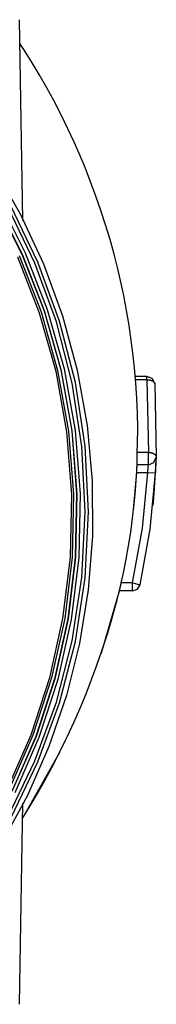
# Model space of a CAD drawing. Header units: millimetres. Extents: x 0 to 297, y 0 to 210.
# Tile 14 of 35: x 98 to 105, y 80 to 130. Entities that reach past the tile are written whole.
import ezdxf

# ---------------------------------------------------------------- set-up
doc = ezdxf.new("R2010")
doc.units = ezdxf.units.MM
doc.layers.add('ALL_ASSEM_MEMBER', color=7, linetype='CONTINUOUS')

msp = doc.modelspace()

# ---------------------------------------------------------------- linework, layer by layer
at = {"layer": 'ALL_ASSEM_MEMBER', "color": 7}
for p, q in [((97.934055, 119.490209), (97.756396, 129.668438)), ((98.008082, 128.103592), (97.778554, 128.458683)), ((98.008491, 128.103313), (97.779436, 128.457748)), ((98.052331, 128.026238), (98.005002, 128.101623)), ((98.052913, 128.02596), (98.005672, 128.101503)), ((98.055883, 128.0285), (98.008082, 128.103592)), ((98.056345, 128.028143), (98.008491, 128.103313)), ((98.343891, 127.567857), (98.056042, 128.0285)), ((98.74702, 126.896335), (98.343891, 127.567857)), ((99.135678, 126.216889), (98.74702, 126.896335)), ((99.509569, 125.530078), (99.135678, 126.216889)), ((99.868397, 124.836472), (99.509569, 125.530078)), ((100.211903, 124.136657), (99.868397, 124.836472)), ((100.539845, 123.431176), (100.211903, 124.136657)), ((100.778396, 122.891945), (100.539845, 123.431176)), ((101.079305, 122.175913), (100.778396, 122.891945)), ((96.420509, 122.213248), (97.794564, 119.818957)), ((101.364568, 121.454565), (101.079305, 122.175913)), ((101.634036, 120.728362), (101.364568, 121.454565)), ((96.505049, 120.492148), (97.883037, 117.773348)), ((96.516174, 120.498457), (97.894711, 117.77857)), ((96.655312, 120.57741), (98.040741, 117.843926)), ((101.887563, 119.997788), (101.634036, 120.728362)), ((98.543464, 117.319471), (97.178828, 120.152282)), ((98.690864, 117.381737), (97.319492, 120.228532)), ((102.125018, 119.263306), (101.887563, 119.997788)), ((97.794564, 119.818957), (98.970557, 117.29542)), ((102.34628, 118.525409), (102.125018, 119.263306)), ((102.551691, 117.782939), (102.34628, 118.525409)), ((98.040741, 117.843926), (99.166042, 114.966903)), ((97.649584, 117.650734), (98.758594, 114.810817)), ((97.737016, 117.707996), (98.850676, 114.86074)), ((97.883037, 117.773348), (99.002294, 114.91178)), ((97.894711, 117.77857), (99.014415, 114.915858)), ((99.785982, 114.389648), (98.690864, 117.381737)), ((102.741225, 117.035948), (102.551691, 117.782939)), ((99.633203, 114.342079), (98.543464, 117.319471)), ((98.970557, 117.29542), (99.936951, 114.651869)), ((102.880579, 116.438794), (102.741225, 117.035948)), ((103.041251, 115.685082), (102.880579, 116.438794)), ((103.185685, 114.928378), (103.041251, 115.685082)), ((98.850676, 114.86074), (99.69155, 111.886347)), ((99.002294, 114.91178), (99.847394, 111.922438)), ((99.014415, 114.915858), (99.859852, 111.925321)), ((99.166042, 114.966903), (100.015706, 111.961415)), ((103.31381, 114.169191), (103.185685, 114.928378)), ((98.758594, 114.810817), (99.595381, 111.844201)), ((100.431756, 111.236395), (99.633203, 114.342079)), ((100.588477, 111.268634), (99.785982, 114.389648)), ((99.936951, 114.651869), (100.682204, 111.897538)), ((103.425549, 113.408007), (103.31381, 114.169191)), ((103.505852, 112.77469), (103.425549, 113.408007)), ((103.587534, 112.010508), (103.505852, 112.77469)), ((99.595381, 111.844201), (100.144628, 108.765781)), ((99.69155, 111.886347), (100.244285, 108.799737)), ((99.847394, 111.922438), (100.402907, 108.820314)), ((99.859852, 111.925321), (100.415586, 108.821957)), ((100.015706, 111.961415), (100.574219, 108.842536)), ((100.682204, 111.897538), (101.187245, 109.089214)), ((103.65272, 111.245598), (103.587534, 112.010508)), ((104.218042, 111.584187), (103.625337, 111.584187)), ((104.218042, 111.406066), (103.639815, 111.406066)), ((104.218042, 111.406066), (104.218042, 111.584187)), ((104.490609, 111.476938), (104.218042, 111.584187)), ((104.218042, 111.406066), (104.220512, 111.406182)), ((104.218042, 111.406066), (104.293674, 107.727181)), ((104.220512, 111.406182), (104.2336, 111.406535)), ((104.2336, 111.406535), (104.246617, 111.406782)), ((104.246617, 111.406782), (104.259564, 111.406793)), ((104.259564, 111.406793), (104.272405, 111.406567)), ((104.272405, 111.406567), (104.285176, 111.406214)), ((104.285176, 111.406214), (104.29784, 111.405509)), ((104.29784, 111.405509), (104.310399, 111.40445)), ((104.310399, 111.40445), (104.322817, 111.403392)), ((104.322817, 111.403392), (104.335129, 111.401981)), ((104.335129, 111.401981), (104.3473, 111.400217)), ((104.3473, 111.400217), (104.359329, 111.398453)), ((104.359375, 111.398689), (104.361492, 111.398337)), ((104.361492, 111.398337), (104.373557, 111.39622)), ((104.373557, 111.39622), (104.385375, 111.393751)), ((104.385375, 111.393751), (104.396911, 111.391281)), ((104.396911, 111.391281), (104.408164, 111.388459)), ((104.408164, 111.388459), (104.419171, 111.385637)), ((104.419171, 111.385637), (104.429931, 111.382462)), ((104.429931, 111.382462), (104.440444, 111.379287)), ((104.440444, 111.379287), (104.450745, 111.375759)), ((104.450745, 111.375759), (104.460799, 111.37209)), ((104.460799, 111.37209), (104.469089, 111.368915)), ((104.469089, 111.368915), (104.478438, 111.365034)), ((104.478438, 111.365034), (104.487434, 111.361048)), ((104.487434, 111.361048), (104.496077, 111.356956)), ((104.617016, 111.212698), (104.490609, 111.476938)), ((104.496077, 111.356956), (104.504402, 111.352723)), ((104.504402, 111.352723), (104.512445, 111.348383)), ((104.512445, 111.348383), (104.520207, 111.343903)), ((104.520207, 111.343903), (104.52765, 111.339317)), ((104.52765, 111.339317), (104.534847, 111.33459)), ((100.922833, 108.018708), (100.431756, 111.236395)), ((101.081978, 108.035063), (100.588477, 111.268634)), ((103.701382, 110.48065), (103.65272, 111.245598)), ((104.534847, 111.33459), (104.541797, 111.329757)), ((104.541797, 111.329757), (104.547653, 111.325418)), ((104.547653, 111.325418), (104.553861, 111.320514)), ((104.553861, 111.320514), (104.559718, 111.31561)), ((104.559718, 111.31561), (104.565221, 111.310671)), ((104.565221, 111.310671), (104.570407, 111.305697)), ((104.570407, 111.305697), (104.575275, 111.300653)), ((104.575275, 111.300653), (104.579861, 111.295608)), ((104.579861, 111.295608), (104.584165, 111.290493)), ((104.584165, 111.290493), (104.588151, 111.285342)), ((104.588151, 111.285342), (104.591891, 111.280156)), ((104.591891, 111.280156), (104.595419, 111.2749)), ((104.595419, 111.2749), (104.59683, 111.272783)), ((104.59683, 111.272783), (104.600005, 111.267386)), ((104.600005, 111.267386), (104.602827, 111.261918)), ((104.602827, 111.261918), (104.605296, 111.256414)), ((104.605296, 111.256414), (104.607766, 111.250876)), ((104.607766, 111.250876), (104.609883, 111.245302)), ((104.609883, 111.245302), (104.611646, 111.239763)), ((104.611646, 111.239763), (104.613058, 111.234225)), ((104.613058, 111.234225), (104.614469, 111.228721)), ((104.614469, 111.228721), (104.615527, 111.223289)), ((104.615527, 111.223289), (104.616233, 111.217891)), ((104.616233, 111.217891), (104.616585, 111.212564)), ((104.617016, 111.212698), (104.693487, 107.492894)), ((104.617016, 111.212698), (104.693477, 107.492894)), ((103.73352, 109.716291), (103.701382, 110.48065)), ((103.749113, 108.95317), (103.73352, 109.716291)), ((100.574219, 108.842536), (100.826071, 105.62534)), ((101.187245, 109.089214), (101.44501, 106.286387)), ((103.748055, 108.191922), (103.749113, 108.95317)), ((100.144628, 108.765781), (100.391019, 105.590451)), ((100.244285, 108.799737), (100.493532, 105.615826)), ((100.402907, 108.820314), (100.653407, 105.620401)), ((100.415586, 108.821957), (100.666185, 105.620765)), ((101.090146, 104.705308), (100.922833, 108.018708)), ((101.250116, 104.705308), (101.081978, 108.035063)), ((103.730948, 107.727181), (103.748093, 108.191922)), ((103.717187, 107.33473), (103.717476, 107.357237)), ((103.717476, 107.357237), (103.718534, 107.419248)), ((103.718534, 107.419248), (103.719945, 107.480131)), ((103.719945, 107.480131), (103.721709, 107.534818)), ((103.721709, 107.534818), (103.723826, 107.589499)), ((103.723826, 107.589499), (103.726295, 107.646193)), ((103.726295, 107.646193), (103.72947, 107.705234)), ((103.72947, 107.705234), (103.730881, 107.727177)), ((104.293674, 107.727181), (103.730948, 107.727181)), ((104.293674, 107.105298), (104.293674, 107.727181)), ((104.293674, 107.727181), (104.307291, 107.726828)), ((104.307291, 107.726828), (104.323625, 107.726122)), ((104.323625, 107.726122), (104.339817, 107.725064)), ((104.339817, 107.725064), (104.355833, 107.723653)), ((104.355833, 107.723653), (104.371708, 107.721889)), ((104.371708, 107.721889), (104.387407, 107.719772)), ((104.387407, 107.719772), (104.402894, 107.717303)), ((104.402894, 107.717303), (104.418169, 107.714481)), ((104.418169, 107.714481), (104.433268, 107.711306)), ((104.433268, 107.711306), (104.44812, 107.707707)), ((104.44812, 107.707707), (104.452706, 107.706649)), ((104.452706, 107.706649), (104.467029, 107.702698)), ((104.467029, 107.702698), (104.480928, 107.6985)), ((104.480928, 107.6985), (104.494404, 107.694055)), ((104.494404, 107.694055), (104.507528, 107.689363)), ((104.507528, 107.689363), (104.520263, 107.684424)), ((104.520263, 107.684424), (104.532645, 107.679238)), ((104.532645, 107.679238), (104.544675, 107.673805)), ((104.544675, 107.673805), (104.556352, 107.668126)), ((104.556352, 107.668126), (104.567712, 107.662199)), ((104.567712, 107.662199), (104.578718, 107.656025)), ((104.572094, 107.218104), (104.693487, 107.492894)), ((104.578718, 107.656025), (104.58782, 107.650628)), ((104.58782, 107.650628), (104.597415, 107.644525)), ((104.597415, 107.644525), (104.606376, 107.638422)), ((104.606376, 107.638422), (104.614772, 107.632283)), ((104.614772, 107.632283), (104.622639, 107.62611)), ((104.622639, 107.62611), (104.629977, 107.619901)), ((104.629977, 107.619901), (104.636856, 107.613622)), ((104.636856, 107.613622), (104.643276, 107.607236)), ((104.643276, 107.607236), (104.649309, 107.60078)), ((104.649309, 107.60078), (104.654953, 107.594219)), ((104.654953, 107.594219), (104.660174, 107.587551)), ((104.65912, 106.68376), (104.690199, 107.391682)), ((104.660174, 107.587551), (104.665043, 107.580778)), ((104.665043, 107.580778), (104.668218, 107.576157)), ((104.668218, 107.576157), (104.672522, 107.569172)), ((104.672522, 107.569172), (104.676438, 107.562116)), ((104.676438, 107.562116), (104.679965, 107.555025)), ((104.679965, 107.555025), (104.68314, 107.547934)), ((104.68314, 107.547934), (104.685962, 107.540879)), ((104.685962, 107.540879), (104.688432, 107.533894)), ((104.68646, 107.29464), (104.688577, 107.355145)), ((104.688432, 107.533894), (104.690196, 107.526979)), ((104.688577, 107.355145), (104.689988, 107.398724)), ((104.689988, 107.398724), (104.691399, 107.430544)), ((104.690196, 107.526979), (104.691607, 107.520171)), ((104.693487, 107.492894), (104.690312, 107.391125)), ((104.691723, 107.439678), (104.690312, 107.396755)), ((104.691399, 107.430544), (104.692104, 107.445396)), ((104.691607, 107.520171), (104.692665, 107.513468)), ((104.693487, 107.492894), (104.691723, 107.439678)), ((104.692104, 107.445396), (104.69281, 107.463)), ((104.692665, 107.513468), (104.693371, 107.506871)), ((104.69281, 107.463), (104.692905, 107.477111)), ((104.692842, 107.481027), (104.692905, 107.487659)), ((104.692905, 107.477111), (104.692842, 107.481027)), ((104.692905, 107.487659), (104.693258, 107.492845)), ((104.693371, 107.506871), (104.693724, 107.500415)), ((104.693724, 107.500415), (104.693702, 107.494065)), ((103.688372, 106.528655), (103.718181, 107.107344)), ((103.704811, 106.818274), (103.706928, 106.858272)), ((103.706928, 106.858272), (103.708339, 106.887447)), ((103.708339, 106.887447), (103.710456, 106.927441)), ((103.710456, 106.927441), (103.711514, 106.948044)), ((103.711514, 106.948044), (103.713278, 106.988052)), ((103.713278, 106.988052), (103.713631, 106.997789)), ((103.713631, 106.997789), (103.715394, 107.037783)), ((103.715394, 107.037783), (103.716453, 107.057997)), ((103.716453, 107.057997), (103.71671, 107.063465)), ((103.716664, 107.250046), (103.716834, 107.293822)), ((103.716901, 107.212496), (103.716664, 107.250046)), ((103.71671, 107.063465), (103.717063, 107.074825)), ((103.716834, 107.293822), (103.717187, 107.33473)), ((103.717606, 107.178735), (103.716901, 107.212496)), ((103.717063, 107.074825), (103.717303, 107.082268)), ((103.717303, 107.082268), (103.717635, 107.088054)), ((103.718312, 107.159297), (103.717606, 107.178735)), ((103.717635, 107.088054), (103.717987, 107.092146)), ((103.717783, 107.099907), (103.717867, 107.101318)), ((103.717945, 107.098143), (103.717783, 107.099907)), ((103.717867, 107.101318), (103.71822, 107.103082)), ((103.718051, 107.097438), (103.717945, 107.098143)), ((103.717987, 107.092146), (103.71815, 107.095321)), ((103.71815, 107.095321), (103.718051, 107.097438)), ((103.71822, 107.103082), (103.718425, 107.103788)), ((103.718298, 107.105407), (103.718323, 107.105523)), ((103.718323, 107.105333), (103.718298, 107.105407)), ((103.718481, 107.104952), (103.718308, 107.104984)), ((103.718665, 107.138448), (103.718312, 107.159297)), ((103.718323, 107.107333), (103.718675, 107.121832)), ((103.718323, 107.107139), (103.718323, 107.107333)), ((103.718354, 107.106956), (103.718323, 107.107139)), ((103.718323, 107.105523), (103.718407, 107.105806)), ((103.718386, 107.105298), (103.718323, 107.105333)), ((103.718397, 107.106786), (103.718354, 107.106956)), ((104.293674, 107.105298), (103.718386, 107.105298)), ((103.718439, 107.106603), (103.718397, 107.106786)), ((103.718407, 107.105806), (103.718439, 107.105947)), ((103.718425, 107.103788), (103.718629, 107.104493)), ((103.718471, 107.106409), (103.718439, 107.106603)), ((103.718439, 107.105947), (103.718471, 107.106194)), ((103.718471, 107.106194), (103.718471, 107.106409)), ((103.718587, 107.104846), (103.718481, 107.104952)), ((103.718629, 107.104493), (103.718587, 107.104846)), ((103.718675, 107.121832), (103.718665, 107.138448)), ((104.271805, 106.827627), (104.275404, 106.867621)), ((104.275404, 106.867621), (104.278932, 106.907619)), ((104.278932, 106.907619), (104.282459, 106.947624)), ((104.282459, 106.947624), (104.285634, 106.987629)), ((104.285634, 106.987629), (104.287398, 107.007878)), ((104.287398, 107.007878), (104.289515, 107.033913)), ((104.289515, 107.033913), (104.290926, 107.055468)), ((104.290926, 107.055468), (104.291984, 107.074553)), ((104.291984, 107.074553), (104.292037, 107.075611)), ((104.292037, 107.075611), (104.292743, 107.088311)), ((104.292743, 107.088311), (104.293448, 107.097413)), ((104.293448, 107.097413), (104.294154, 107.105033)), ((104.293674, 107.105298), (104.572094, 107.218104)), ((104.666775, 106.829831), (104.670726, 106.910727)), ((104.670726, 106.910727), (104.674465, 106.991633)), ((104.674465, 106.991633), (104.675171, 107.011247)), ((104.675171, 107.011247), (104.678699, 107.092164)), ((104.678699, 107.092164), (104.681874, 107.17308)), ((104.681874, 107.17308), (104.685049, 107.253997)), ((104.685049, 107.253997), (104.68646, 107.29464)), ((103.544248, 104.829753), (103.688199, 106.520559)), ((103.637942, 105.811053), (103.688372, 106.528655)), ((103.688199, 106.520559), (103.698817, 106.705301)), ((103.698814, 106.705301), (103.700578, 106.738286)), ((103.698814, 106.705301), (104.259705, 106.705301)), ((103.700578, 106.738286), (103.702694, 106.77828)), ((103.702694, 106.77828), (103.704811, 106.818274)), ((103.992492, 103.889371), (104.259705, 106.705301)), ((104.259705, 106.705301), (104.259987, 106.707771)), ((104.259705, 106.705301), (104.65912, 106.683746)), ((104.259987, 106.707771), (104.26415, 106.747701)), ((104.26415, 106.747701), (104.268066, 106.787653)), ((104.268066, 106.787653), (104.271805, 106.827627)), ((104.388736, 103.83471), (104.65912, 106.68376)), ((104.568646, 105.425905), (104.65912, 106.68376)), ((104.65912, 106.68376), (104.662647, 106.748947)), ((104.662647, 106.748947), (104.666775, 106.829831)), ((101.44501, 106.286387), (101.46198, 103.50234)), ((100.391019, 105.590451), (100.322158, 102.40632)), ((100.493532, 105.615826), (100.426813, 102.42287)), ((100.653407, 105.620401), (100.586354, 102.411398)), ((100.666185, 105.620765), (100.599107, 102.41048)), ((100.826071, 105.62534), (100.758655, 102.399008)), ((103.572904, 105.098534), (103.637942, 105.811053)), ((104.532028, 105.042746), (104.568646, 105.425905)), ((103.493388, 104.39171), (103.572904, 105.098534)), ((100.922833, 101.391908), (101.090146, 104.705308)), ((101.081978, 101.375551), (101.250116, 104.705308)), ((103.399553, 103.691119), (103.493388, 104.39171)), ((103.492612, 101.105307), (103.992492, 103.889371)), ((101.46198, 103.50234), (101.24463, 100.750356)), ((103.291582, 102.997287), (103.399553, 103.691119)), ((103.882943, 101.01791), (104.388736, 103.83471)), ((103.169637, 102.310701), (103.291582, 102.997287)), ((100.322158, 102.40632), (99.945506, 99.302051)), ((100.426813, 102.42287), (100.051537, 99.309697)), ((100.586354, 102.411398), (100.209193, 99.282578)), ((100.599107, 102.41048), (100.221796, 99.28041)), ((100.758655, 102.399008), (100.379456, 99.253291)), ((103.032996, 101.62711), (103.169637, 102.310701)), ((100.431756, 98.174222), (100.922833, 101.391908)), ((100.588477, 98.141979), (101.081978, 101.375551)), ((102.880981, 100.943301), (103.032996, 101.62711)), ((102.713592, 100.259558), (102.880981, 100.943301)), ((102.857574, 100.844756), (102.867028, 100.88474)), ((102.867028, 100.88474), (102.873802, 100.913597)), ((102.873802, 100.913597), (102.88315, 100.953602)), ((102.88315, 100.953602), (102.890418, 100.984893)), ((102.890418, 100.984893), (102.899696, 101.024919)), ((102.899696, 101.024919), (102.908903, 101.06497)), ((102.908903, 101.06497), (102.918075, 101.105017)), ((102.918499, 101.105307), (102.953565, 101.260765)), ((103.492612, 101.105307), (102.918499, 101.105307)), ((103.492612, 101.105307), (103.882943, 101.01791)), ((103.492612, 100.70531), (103.492612, 101.105307)), ((103.742652, 100.793095), (103.882943, 101.01791)), ((101.24463, 100.750356), (100.799442, 98.043718)), ((101.924065, 97.617648), (102.8229, 100.707561)), ((102.824275, 100.705441), (102.824286, 100.705783)), ((102.824374, 100.705342), (102.824275, 100.705441)), ((102.824286, 100.705783), (102.824632, 100.706488)), ((102.824547, 100.70531), (102.824374, 100.705342)), ((103.492612, 100.70531), (102.824547, 100.70531)), ((102.824632, 100.706488), (102.824984, 100.707194)), ((102.824984, 100.707194), (102.82569, 100.708958)), ((102.82569, 100.708958), (102.826043, 100.710369)), ((102.826043, 100.710369), (102.826195, 100.712133)), ((102.826195, 100.712133), (102.826247, 100.712838)), ((102.826247, 100.712838), (102.8266, 100.715308)), ((102.8266, 100.715308), (102.827306, 100.718483)), ((102.827306, 100.718483), (102.828364, 100.722716)), ((102.828364, 100.722716), (102.829775, 100.728678)), ((102.829775, 100.728678), (102.831539, 100.736228)), ((102.831539, 100.736228), (102.834361, 100.74794)), ((102.834361, 100.74794), (102.835772, 100.753337)), ((102.835772, 100.753337), (102.840676, 100.773834)), ((102.840676, 100.773834), (102.843145, 100.784064)), ((102.843145, 100.784064), (102.85267, 100.824048)), ((102.85267, 100.824048), (102.857574, 100.844756)), ((103.492612, 100.70531), (103.742652, 100.793095)), ((102.443272, 99.267513), (102.632911, 99.950684)), ((102.632911, 99.950684), (102.713592, 100.259558)), ((99.945506, 99.302051), (99.275525, 96.293372)), ((100.051537, 99.309697), (99.382176, 96.292075)), ((100.209193, 99.282578), (99.536468, 96.24979)), ((100.221796, 99.28041), (99.548804, 96.24641)), ((100.379456, 99.253291), (99.703098, 96.204125)), ((102.234834, 98.572249), (102.443272, 99.267513)), ((102.006908, 97.863788), (102.234834, 98.572249)), ((99.633203, 95.068538), (100.431756, 98.174222)), ((99.785982, 95.020964), (100.588477, 98.141979)), ((100.799442, 98.043718), (100.132891, 95.395711)), ((101.940342, 97.665407), (102.006908, 97.863788)), ((101.686276, 96.938209), (101.940342, 97.665407)), ((101.882603, 97.495788), (101.924065, 97.617648)), ((101.416398, 96.211319), (101.686276, 96.938209)), ((99.275525, 96.293372), (98.326676, 93.396008)), ((99.382176, 96.292075), (98.433203, 93.385779)), ((99.536468, 96.24979), (98.582726, 93.328885)), ((99.548804, 96.24641), (98.594681, 93.324338)), ((99.703098, 96.204125), (98.744204, 93.267447)), ((101.130722, 95.484964), (101.416398, 96.211319)), ((100.132891, 95.395711), (99.251458, 92.819617)), ((100.829224, 94.759428), (101.130722, 95.484964)), ((98.543464, 92.091146), (99.633203, 95.068538)), ((98.690864, 92.028874), (99.785982, 95.020964)), ((100.511922, 94.035), (100.829224, 94.759428)), ((100.188256, 93.331933), (100.511922, 94.035)), ((98.326676, 93.396008), (97.113421, 90.625687)), ((98.433203, 93.385779), (97.21909, 90.606577)), ((98.582726, 93.328885), (97.362511, 90.535715)), ((98.594681, 93.324338), (97.373979, 90.530052)), ((98.744204, 93.267447), (97.517399, 90.459192)), ((99.753194, 92.436834), (100.097381, 93.140427)), ((100.097381, 93.140427), (100.188256, 93.331933)), ((97.985271, 89.288374), (99.781864, 92.490534)), ((99.251458, 92.819617), (98.16162, 90.328719)), ((99.401729, 91.751776), (99.753194, 92.436834)), ((99.780841, 92.491038), (99.789484, 92.505749)), ((99.781864, 92.490534), (99.797562, 92.521931)), ((99.789484, 92.505749), (99.796469, 92.522471)), ((97.178828, 89.258336), (98.543464, 92.091146)), ((97.319492, 89.182079), (98.690864, 92.028874)), ((99.043074, 91.084861), (99.401729, 91.751776)), ((98.677279, 90.43574), (99.043074, 91.084861)), ((98.304425, 89.804075), (98.677279, 90.43574)), ((98.16162, 90.328719), (96.869855, 87.936302)), ((97.756396, 79.742167), (97.934327, 89.935417)), ((97.924583, 89.189512), (98.304425, 89.804075))]:
    msp.add_line(p, q, dxfattribs=at)

doc.saveas('drawing.dxf')
